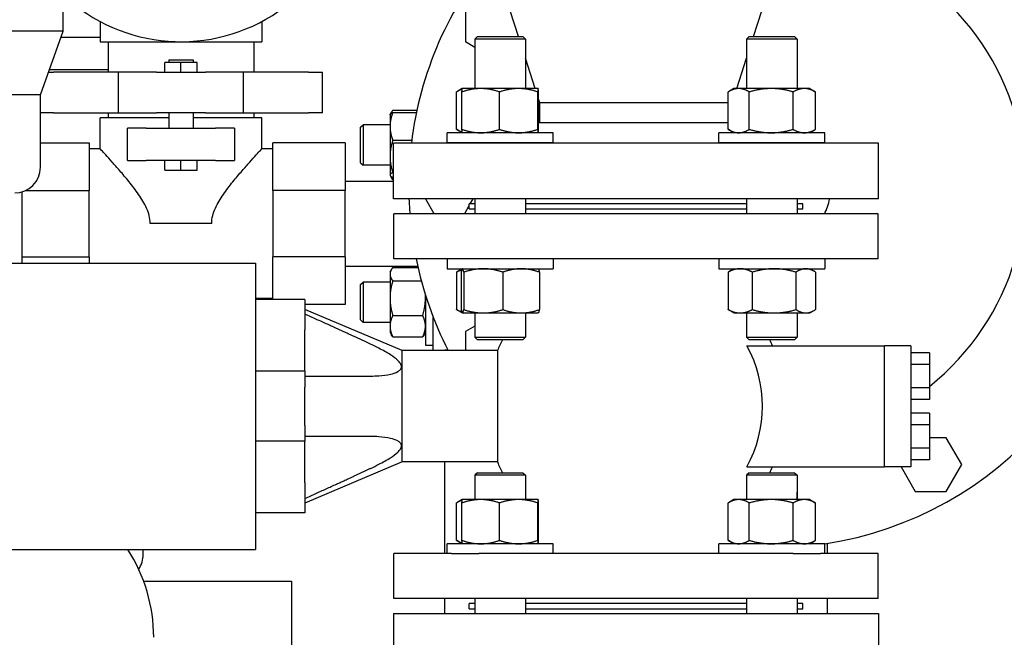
# Model space of a CAD drawing. Header units: inches. Extents: x 24 to 1128, y -69 to 748.
# Tile 246 of 256: x 398 to 410, y 205 to 213. Entities that reach past the tile are written whole.
import ezdxf

# ---------------------------------------------------------------- set-up
doc = ezdxf.new("R2010")
doc.units = ezdxf.units.IN
doc.header["$LTSCALE"] = 32
doc.header["$MEASUREMENT"] = 0
doc.layers.add('Visible (ANSI)', color=7, linetype='Continuous', lineweight=30)

msp = doc.modelspace()

# ---------------------------------------------------------------- linework, layer by layer
at = {"layer": 'Visible (ANSI)'}
for p, q in [((398.82331, 212.78961), (398.82331, 216.80961)), ((404.45263, 212.72245), (404.15563, 213.65056)), ((407.35864, 212.72245), (407.65563, 213.65056)), ((403.79557, 213.04343), (403.79557, 212.66007)), ((399.27863, 212.90867), (399.27863, 212.65767)), ((401.27863, 212.90867), (401.27863, 212.65767)), ((398.82331, 212.78961), (393.48331, 212.78961)), ((398.54081, 211.99961), (398.82331, 212.78961)), ((399.27863, 212.70867), (398.79436, 212.70867)), ((403.94505, 212.72245), (403.91375, 212.69115)), ((403.94505, 212.72245), (404.50745, 212.72245)), ((404.50745, 212.72245), (404.53875, 212.69115)), ((407.30381, 212.72245), (407.27251, 212.69115)), ((407.30381, 212.72245), (407.86621, 212.72245)), ((407.86621, 212.72245), (407.89751, 212.69115)), ((399.27863, 212.65767), (401.27863, 212.65767)), ((399.37863, 212.65767), (399.37863, 212.27997)), ((401.17863, 212.65767), (401.17863, 212.27997)), ((403.79557, 212.66007), (403.91375, 212.59183)), ((404.53875, 212.69115), (403.91375, 212.69115)), ((403.91375, 212.69115), (403.91375, 212.07925)), ((404.53875, 212.69115), (404.53875, 212.07925)), ((407.89751, 212.69115), (407.27251, 212.69115)), ((407.27251, 212.69115), (407.27251, 212.07925)), ((407.89751, 212.69115), (407.89751, 212.07925)), ((400.27863, 212.39997), (400.07863, 212.39997)), ((400.07863, 212.27997), (400.07863, 212.39997)), ((400.12863, 212.43597), (400.42863, 212.43597)), ((400.12863, 212.43597), (400.12863, 212.39997)), ((400.47863, 212.39997), (400.27863, 212.39997)), ((400.27863, 212.27997), (400.27863, 212.39997)), ((400.42863, 212.43597), (400.42863, 212.39997)), ((400.47863, 212.27997), (400.47863, 212.39997)), ((404.65845, 212.07925), (404.53875, 212.4533)), ((407.15281, 212.07925), (407.27251, 212.4533)), ((398.64106, 212.27997), (398.70183, 212.27997)), ((399.37863, 212.30867), (398.65132, 212.30867)), ((399.50592, 212.27997), (398.70183, 212.27997)), ((399.97657, 212.27997), (399.50592, 212.27997)), ((399.50592, 211.77997), (399.50592, 212.27997)), ((399.97657, 212.27997), (400.58069, 212.27997)), ((401.05135, 212.27997), (400.58069, 212.27997)), ((401.85544, 212.27997), (401.05135, 212.27997)), ((401.05135, 211.77997), (401.05135, 212.27997)), ((401.85544, 212.27997), (402.02863, 212.27997)), ((402.02863, 211.77997), (402.02863, 212.27997)), ((398.54081, 211.99961), (393.76581, 211.99961)), ((398.54081, 211.10561), (398.54081, 211.99961)), ((403.68507, 211.57412), (403.68507, 212.03738)), ((403.75744, 212.07921), (403.69015, 212.04036)), ((403.75299, 211.57412), (403.75299, 212.03738)), ((403.7575, 212.07925), (403.75744, 212.07921)), ((403.98504, 212.07925), (403.7575, 212.07925)), ((404.45372, 212.07925), (403.98504, 212.07925)), ((404.21709, 211.57412), (404.21709, 212.03738)), ((404.69494, 212.07925), (404.45372, 212.07925)), ((404.69035, 211.57412), (404.69035, 212.03738)), ((404.695, 212.07925), (404.69494, 212.07925)), ((404.695, 212.07925), (404.69507, 212.07921)), ((404.69952, 211.57412), (404.69952, 212.03738)), ((407.04382, 211.57412), (407.04382, 212.03738)), ((407.11626, 212.07925), (407.04891, 212.04036)), ((407.17515, 212.07925), (407.11626, 212.07925)), ((407.57707, 212.07925), (407.17515, 212.07925)), ((407.30648, 211.57412), (407.30648, 212.03738)), ((407.98693, 212.07925), (407.57707, 212.07925)), ((407.84766, 211.57412), (407.84766, 212.03738)), ((408.05376, 212.07925), (407.98693, 212.07925)), ((408.05376, 212.07925), (408.12111, 212.04036)), ((408.1262, 211.57412), (408.1262, 212.03738)), ((404.71563, 211.90056), (404.69952, 211.95091)), ((407.04382, 211.90056), (404.71563, 211.90056)), ((404.71563, 211.65306), (404.71563, 211.90056)), ((398.70183, 211.77997), (398.54081, 211.77997)), ((398.70183, 211.77997), (399.50592, 211.77997)), ((399.37863, 211.77997), (399.37863, 211.71867)), ((399.50592, 211.77997), (399.97657, 211.77997)), ((400.58069, 211.77997), (399.97657, 211.77997)), ((400.12863, 211.77997), (400.12863, 211.58767)), ((400.42863, 211.77997), (400.42863, 211.58767)), ((400.58069, 211.77997), (401.05135, 211.77997)), ((401.05135, 211.77997), (401.85544, 211.77997)), ((401.17863, 211.77997), (401.17863, 211.71867)), ((402.02863, 211.77997), (401.85544, 211.77997)), ((402.86363, 211.75594), (402.86564, 211.75942)), ((402.86363, 211.75594), (402.86363, 211.61068)), ((402.86564, 211.75942), (402.881, 211.78602)), ((402.89713, 211.80997), (403.19626, 211.80997)), ((402.89713, 211.7818), (403.19027, 211.7818)), ((400.12863, 211.71867), (399.27863, 211.71867)), ((399.27863, 211.33367), (399.27863, 211.71867)), ((401.27863, 211.71867), (400.42863, 211.71867)), ((401.27863, 211.33367), (401.27863, 211.71867)), ((402.49863, 211.59964), (402.52993, 211.63094)), ((402.52993, 211.63094), (402.52993, 211.13094)), ((402.86363, 211.63094), (402.52993, 211.63094)), ((402.86363, 211.61068), (402.86363, 211.23913)), ((407.04382, 211.65306), (404.69952, 211.65306)), ((399.84967, 211.58767), (399.61605, 211.58767)), ((399.61605, 211.18767), (399.61605, 211.58767)), ((399.84967, 211.58767), (400.27863, 211.58767)), ((400.27863, 211.58767), (400.7076, 211.58767)), ((400.94121, 211.58767), (400.7076, 211.58767)), ((400.94121, 211.58767), (400.94121, 211.18767)), ((402.49863, 211.16224), (402.49863, 211.59964)), ((404.8825, 211.53225), (403.57, 211.53225)), ((403.57, 211.41025), (403.57, 211.53225)), ((403.75744, 211.53229), (403.69015, 211.57113)), ((403.7575, 211.53225), (403.75744, 211.53229)), ((404.695, 211.53225), (404.69507, 211.53229)), ((404.8825, 211.41025), (404.8825, 211.53225)), ((408.24126, 211.53225), (406.92876, 211.53225)), ((406.92876, 211.41025), (406.92876, 211.53225)), ((407.11626, 211.53225), (407.04891, 211.57113)), ((408.05376, 211.53225), (408.12111, 211.57113)), ((408.24126, 211.41025), (408.24126, 211.53225)), ((398.54081, 211.40867), (399.14183, 211.40867)), ((399.14183, 211.40867), (399.14183, 210.81796)), ((401.41543, 210.81796), (401.41543, 211.40867)), ((402.30863, 211.40867), (401.41543, 211.40867)), ((402.30863, 211.40867), (402.30863, 210.81796)), ((402.89713, 211.43956), (403.13247, 211.43956)), ((408.90563, 211.40306), (402.90563, 211.40306)), ((402.90563, 210.71306), (402.90563, 211.40306)), ((403.57, 211.41025), (404.8825, 211.41025)), ((403.91375, 211.41025), (403.91375, 211.40306)), ((404.53875, 211.41025), (404.53875, 211.40306)), ((406.92876, 211.41025), (408.24126, 211.41025)), ((407.27251, 211.41025), (407.27251, 211.40306)), ((407.89751, 211.41025), (407.89751, 211.40306)), ((408.90563, 210.71306), (408.90563, 211.40306)), ((399.27863, 211.33367), (399.14183, 211.33367)), ((401.41543, 211.33367), (401.27863, 211.33367)), ((402.86363, 211.23913), (402.86363, 211.00939)), ((399.61605, 211.18767), (399.84967, 211.18767)), ((400.27863, 211.18767), (399.84967, 211.18767)), ((400.07863, 211.06767), (400.07863, 211.18767)), ((400.27863, 211.06767), (400.27863, 211.18767)), ((400.7076, 211.18767), (400.27863, 211.18767)), ((400.47863, 211.06767), (400.47863, 211.18767)), ((400.7076, 211.18767), (400.94121, 211.18767)), ((402.49863, 211.16224), (402.52993, 211.13094)), ((402.86363, 211.13094), (402.52993, 211.13094)), ((400.07863, 211.06767), (400.27863, 211.06767)), ((400.27863, 211.06767), (400.47863, 211.06767)), ((402.86363, 211.00939), (402.86363, 211.00594)), ((402.86363, 211.00594), (402.86564, 211.00246)), ((402.86564, 211.00246), (402.881, 210.97586)), ((402.89713, 211.0387), (402.90563, 211.0387)), ((402.30863, 210.93367), (402.90563, 210.93367)), ((402.89713, 210.98009), (402.90563, 210.98009)), ((402.89713, 210.95191), (402.90563, 210.95191)), ((398.31674, 209.92126), (398.31674, 210.8018)), ((398.35837, 210.81796), (399.14183, 210.81796)), ((399.14183, 209.99938), (399.14183, 210.81796)), ((402.30863, 210.81796), (401.41543, 210.81796)), ((401.41543, 210.81796), (401.41543, 209.99938)), ((402.30863, 209.99938), (402.30863, 210.81796)), ((408.90563, 210.71306), (402.90563, 210.71306)), ((403.30113, 210.71306), (403.40406, 210.53479)), ((403.78742, 210.53479), (403.84313, 210.63129)), ((403.91375, 210.65306), (403.84313, 210.65306)), ((403.84313, 210.59056), (403.84313, 210.65306)), ((403.8557, 210.65306), (403.89034, 210.71306)), ((403.91375, 210.71306), (403.91375, 210.52757)), ((404.53875, 210.71306), (404.53875, 210.52757)), ((407.27251, 210.65306), (404.53875, 210.65306)), ((407.27251, 210.71306), (407.27251, 210.52757)), ((407.89751, 210.71306), (407.89751, 210.52757)), ((407.96813, 210.65306), (407.89751, 210.65306)), ((407.96813, 210.59056), (407.96813, 210.65306)), ((408.9017, 210.52757), (402.90957, 210.52757)), ((402.90957, 209.97245), (402.90957, 210.52757)), ((403.40406, 210.53479), (403.78742, 210.53479)), ((403.84313, 210.59056), (403.91375, 210.59056)), ((404.53875, 210.59056), (407.27251, 210.59056)), ((407.89751, 210.59056), (407.96813, 210.59056)), ((408.9017, 209.97245), (408.9017, 210.52757)), ((400.6586, 210.40867), (399.89867, 210.40867)), ((398.05131, 209.92126), (401.20091, 209.92126)), ((398.31674, 209.99938), (399.14183, 209.99938)), ((399.14183, 209.99938), (399.14183, 209.92126)), ((401.20091, 209.92126), (401.20091, 206.37796)), ((402.30863, 209.99938), (401.41543, 209.99938)), ((401.41543, 209.46851), (401.41543, 209.99938)), ((402.30863, 209.99938), (402.30863, 209.40867)), ((403.62555, 209.97245), (402.90957, 209.97245)), ((403.57, 209.97245), (403.57, 209.85045)), ((403.96203, 209.97245), (403.62555, 209.97245)), ((407.84924, 209.97245), (403.96203, 209.97245)), ((404.8825, 209.97245), (404.8825, 209.85045)), ((406.92876, 209.97245), (406.92876, 209.85045)), ((408.18572, 209.97245), (407.84924, 209.97245)), ((408.9017, 209.97245), (408.18572, 209.97245)), ((408.24126, 209.97245), (408.24126, 209.85045)), ((402.30863, 209.88367), (403.2051, 209.88367)), ((402.86363, 209.8114), (402.881, 209.84148)), ((402.86363, 209.8114), (402.86363, 209.78355)), ((402.86363, 209.78355), (402.86363, 209.48716)), ((402.89713, 209.86542), (403.20925, 209.86542)), ((403.57, 209.85045), (404.8825, 209.85045)), ((403.68597, 209.80858), (403.68597, 209.34532)), ((403.75666, 209.84996), (403.70221, 209.81853)), ((403.7421, 209.80858), (403.7421, 209.34532)), ((403.7575, 209.85045), (403.75666, 209.84996)), ((403.77461, 209.80858), (403.77461, 209.34532)), ((404.25876, 209.80858), (404.25876, 209.34532)), ((404.695, 209.85045), (404.69585, 209.84996)), ((404.71041, 209.80858), (404.71041, 209.34532)), ((406.92876, 209.85045), (408.24126, 209.85045)), ((407.04472, 209.80858), (407.04472, 209.34532)), ((407.11626, 209.85045), (407.06097, 209.81853)), ((407.34302, 209.80858), (407.34302, 209.34532)), ((407.88331, 209.80858), (407.88331, 209.34532)), ((408.05376, 209.85045), (408.10905, 209.81853)), ((408.1253, 209.80858), (408.1253, 209.34532)), ((402.49863, 209.6551), (402.52993, 209.6864)), ((402.52993, 209.6864), (402.52993, 209.1864)), ((402.86363, 209.6864), (402.52993, 209.6864)), ((402.89713, 209.70167), (403.25017, 209.70167)), ((402.49863, 209.2177), (402.49863, 209.6551)), ((401.41543, 209.48367), (401.20091, 209.48367)), ((401.81114, 209.46851), (401.20091, 209.46851)), ((401.81114, 209.46851), (401.81114, 209.0945)), ((402.86363, 209.48716), (402.86363, 209.14001)), ((403.30163, 209.52551), (403.30163, 208.90515)), ((402.30863, 209.40867), (401.81114, 209.40867)), ((403.01193, 208.83859), (401.81114, 209.34843)), ((403.75666, 209.30394), (403.70221, 209.33537)), ((403.7575, 209.30345), (403.75666, 209.30394)), ((403.7575, 209.30345), (403.75835, 209.30345)), ((403.75835, 209.30345), (404.01668, 209.30345)), ((403.91375, 209.30345), (403.91375, 209.00375)), ((404.01668, 209.30345), (404.48459, 209.30345)), ((404.48459, 209.30345), (404.695, 209.30345)), ((404.53875, 209.30345), (404.53875, 209.00375)), ((404.695, 209.30345), (404.69585, 209.30394)), ((407.11626, 209.30345), (407.06097, 209.33537)), ((407.11626, 209.30345), (407.19387, 209.30345)), ((407.19387, 209.30345), (407.61317, 209.30345)), ((407.27251, 209.30345), (407.27251, 209.00375)), ((407.61317, 209.30345), (408.00431, 209.30345)), ((407.89751, 209.30345), (407.89751, 209.00375)), ((408.00431, 209.30345), (408.05376, 209.30345)), ((408.05376, 209.30345), (408.10905, 209.33537)), ((402.49863, 209.2177), (402.52993, 209.1864)), ((402.86363, 209.1864), (402.52993, 209.1864)), ((402.89713, 209.27265), (403.26814, 209.27265)), ((403.39863, 208.83859), (403.39863, 209.24913)), ((401.81114, 208.77954), (401.81114, 209.0945)), ((402.86363, 209.14001), (402.86363, 209.0614)), ((402.86363, 209.0614), (402.881, 209.03132)), ((403.30163, 209.0614), (403.28426, 209.03132)), ((403.91375, 209.14173), (403.79563, 209.07353)), ((403.79563, 209.07353), (403.79563, 208.83859)), ((402.89713, 209.00737), (403.26814, 209.00737)), ((403.91375, 209.00375), (404.53875, 209.00375)), ((403.94505, 208.97245), (403.91375, 209.00375)), ((404.50745, 208.97245), (403.94505, 208.97245)), ((404.50745, 208.97245), (404.53875, 209.00375)), ((407.27251, 209.00375), (407.89751, 209.00375)), ((407.30381, 208.97245), (407.27251, 209.00375)), ((407.86621, 208.97245), (407.30381, 208.97245)), ((407.86621, 208.97245), (407.89751, 209.00375)), ((403.01193, 207.46064), (403.01193, 208.83859)), ((404.19253, 208.83859), (403.01193, 208.83859)), ((403.01193, 207.46064), (403.01193, 208.83859)), ((403.30163, 208.90515), (403.39863, 208.90515)), ((403.54343, 208.83859), (403.54343, 208.84685)), ((403.54343, 208.84685), (403.57809, 208.84685)), ((404.19253, 208.83859), (404.19253, 207.46064)), ((407.27716, 208.89765), (408.9765, 208.89765)), ((409.30327, 208.89765), (408.9765, 208.89765)), ((408.9765, 207.40158), (408.9765, 208.89765)), ((409.30327, 208.89765), (409.30327, 207.40158)), ((409.53327, 208.81231), (409.30327, 208.81231)), ((409.53327, 208.81231), (409.53327, 208.66797)), ((401.81114, 208.58269), (401.81114, 208.77954)), ((401.81114, 208.58269), (401.20091, 208.58269)), ((401.81114, 208.58269), (401.81114, 208.38583)), ((409.53327, 208.66797), (409.30327, 208.66797)), ((409.53327, 208.66797), (409.53327, 208.37929)), ((401.81114, 207.91339), (401.81114, 208.38583)), ((409.53327, 208.37929), (409.30327, 208.37929)), ((409.53327, 208.37929), (409.53327, 208.23495)), ((409.53327, 208.23495), (409.30327, 208.23495)), ((409.53327, 208.06427), (409.30327, 208.06427)), ((409.53327, 208.06427), (409.53327, 207.91994)), ((401.81114, 207.91339), (401.81114, 207.71654)), ((409.53327, 207.91994), (409.30327, 207.91994)), ((409.53327, 207.91994), (409.53327, 207.63126)), ((401.81114, 207.71654), (401.20091, 207.71654)), ((401.81114, 207.51969), (401.81114, 207.71654)), ((409.74231, 207.76085), (409.53327, 207.76085)), ((409.93399, 207.42885), (409.74231, 207.76085)), ((409.53327, 207.63126), (409.30327, 207.63126)), ((409.53327, 207.63126), (409.53327, 207.48692)), ((401.81114, 207.20473), (401.81114, 207.51969)), ((409.53327, 207.48692), (409.30327, 207.48692)), ((403.01193, 207.46064), (401.81114, 206.9508)), ((404.19253, 207.46064), (403.01193, 207.46064)), ((403.54343, 206.32678), (403.54343, 207.46064)), ((407.27716, 207.40158), (408.9765, 207.40158)), ((409.30327, 207.40158), (408.9765, 207.40158)), ((409.18302, 207.40158), (409.35895, 207.09685)), ((409.74231, 207.09685), (409.93399, 207.42885)), ((403.94505, 207.32678), (403.91375, 207.29548)), ((404.53875, 207.29548), (403.91375, 207.29548)), ((403.91375, 207.29548), (403.91375, 206.99578)), ((403.94505, 207.32678), (404.50745, 207.32678)), ((404.50745, 207.32678), (404.53875, 207.29548)), ((404.53875, 207.29548), (404.53875, 206.99578)), ((407.30381, 207.32678), (407.27251, 207.29548)), ((407.89751, 207.29548), (407.27251, 207.29548)), ((407.27251, 207.29548), (407.27251, 206.99578)), ((407.30381, 207.32678), (407.86621, 207.32678)), ((407.86621, 207.32678), (407.89751, 207.29548)), ((407.89751, 207.29548), (407.89751, 206.99578)), ((401.81114, 207.20473), (401.81114, 206.83072)), ((403.75744, 206.99574), (403.69015, 206.9569)), ((403.7575, 206.99578), (403.75744, 206.99574)), ((403.98504, 206.99578), (403.7575, 206.99578)), ((404.45372, 206.99578), (403.98504, 206.99578)), ((404.69494, 206.99578), (404.45372, 206.99578)), ((404.695, 206.99578), (404.69494, 206.99578)), ((404.695, 206.99578), (404.69507, 206.99574)), ((407.11626, 206.99578), (407.04891, 206.9569)), ((407.17515, 206.99578), (407.11626, 206.99578)), ((407.57707, 206.99578), (407.17515, 206.99578)), ((407.98693, 206.99578), (407.57707, 206.99578)), ((407.89769, 207.08864), (407.89751, 207.08874)), ((407.89769, 206.99578), (407.89769, 207.08864)), ((408.05376, 206.99578), (407.98693, 206.99578)), ((408.05376, 206.99578), (408.12111, 206.9569)), ((409.35895, 207.09685), (409.74231, 207.09685)), ((403.68507, 206.49065), (403.68507, 206.95391)), ((403.75299, 206.49065), (403.75299, 206.95391)), ((404.21709, 206.49065), (404.21709, 206.95391)), ((404.69035, 206.49065), (404.69035, 206.95391)), ((404.69952, 206.49065), (404.69952, 206.95391)), ((407.04382, 206.49065), (407.04382, 206.95391)), ((407.30648, 206.49065), (407.30648, 206.95391)), ((407.84766, 206.49065), (407.84766, 206.95391)), ((408.1262, 206.49065), (408.1262, 206.95391)), ((401.81114, 206.83072), (401.20091, 206.83072)), ((398.05131, 206.37796), (401.20091, 206.37796)), ((399.81174, 206.31767), (399.81174, 206.37796)), ((404.8825, 206.44878), (403.57, 206.44878)), ((403.57, 206.32678), (403.57, 206.44878)), ((403.75744, 206.44882), (403.69015, 206.48766)), ((403.7575, 206.44878), (403.75744, 206.44882)), ((404.695, 206.44878), (404.69507, 206.44882)), ((404.8825, 206.32678), (404.8825, 206.44878)), ((408.24126, 206.44878), (406.92876, 206.44878)), ((406.92876, 206.32678), (406.92876, 206.44878)), ((407.11626, 206.44878), (407.04891, 206.48766)), ((408.05376, 206.44878), (408.12111, 206.48766)), ((408.24126, 206.32678), (408.24126, 206.44878)), ((408.26783, 206.45235), (408.26783, 206.32678)), ((403.62555, 206.32678), (402.90957, 206.32678)), ((402.90957, 205.77166), (402.90957, 206.32678)), ((403.62555, 206.32678), (403.96203, 206.32678)), ((407.84924, 206.32678), (403.96203, 206.32678)), ((407.84924, 206.32678), (408.18572, 206.32678)), ((408.9017, 206.32678), (408.18572, 206.32678)), ((408.9017, 205.77166), (408.9017, 206.32678)), ((399.81723, 205.98667), (401.64674, 205.98667)), ((401.64674, 205.98667), (401.64674, 202.44367)), ((408.9017, 205.77166), (402.90957, 205.77166)), ((403.54343, 205.58617), (403.54343, 205.77166)), ((403.91375, 205.77166), (403.91375, 205.58617)), ((404.53875, 205.77166), (404.53875, 205.58617)), ((407.27251, 205.77166), (407.27251, 205.58617)), ((407.89751, 205.77166), (407.89751, 205.58617)), ((408.26783, 205.77166), (408.26783, 205.58617)), ((403.91375, 205.70867), (403.84313, 205.70867)), ((403.84313, 205.64617), (403.84313, 205.70867)), ((403.84313, 205.64617), (403.91375, 205.64617)), ((407.27251, 205.70867), (404.53875, 205.70867)), ((404.53875, 205.64617), (407.27251, 205.64617)), ((407.96813, 205.70867), (407.89751, 205.70867)), ((407.89751, 205.64617), (407.96813, 205.64617)), ((407.96813, 205.64617), (407.96813, 205.70867)), ((402.90563, 205.58617), (408.90563, 205.58617)), ((402.90563, 205.58617), (402.90563, 204.89617)), ((408.90563, 205.58617), (408.90563, 204.89617))]:
    msp.add_line(p, q, dxfattribs=at)
for centre, radius, start, end in [((400.27863, 214.78367), 2.125, 226.775516, 100.359541), ((407.56563, 210.86685), 4.47, 278.693422, 80.031067), ((407.56563, 210.86685), 3.159, 308.525823, 88.367421), ((407.56563, 210.86685), 4.47, 139.717295, 173.110378), ((407.56563, 210.86685), 3.159, 157.167578, 157.431259), ((407.56563, 210.86685), 0.75, 45.638596, 46.429779), ((398.22281, 211.10561), 0.318, 270, 0), ((407.56563, 210.86685), 4.47, 181.971673, 184.353081), ((407.56563, 210.86685), 0.75, 333.103579, 348.167213), ((407.56563, 210.86685), 4.47, 191.542223, 206.984509), ((405.90563, 208.14961), 1.84646, 153.536411, 158.09095), ((405.90563, 208.14961), 1.84646, 23.898476, 26.463589), ((405.90563, 208.14961), 1.56226, 331.39201, 28.60799), ((407.56563, 210.86685), 3.159, 303.371091, 303.57711), ((405.90563, 208.14961), 1.84646, 201.90905, 206.463589), ((405.90563, 208.14961), 1.84646, 333.536411, 336.101524), ((397.94174, 205.292), 2, 0, 32.886785), ((399.48074, 206.31767), 0.331, 326.251878, 0)]:
    msp.add_arc(centre, radius, start, end, dxfattribs=at)
for points, weights in [([(403.75544, 212.0697), (403.72217, 212.05946), (403.68507, 212.03738)], [1.01895290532, 1.01965956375, 1]), ([(403.98504, 212.07925), (403.87734, 212.07925), (403.75299, 212.03738)], [1, 1.0379548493, 1]), ([(403.75299, 212.03738), (403.75537, 212.07802), (403.75744, 212.07921)], [1, 1.03679753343, 1.00224405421]), ([(404.21709, 212.03738), (404.09273, 212.07925), (403.98504, 212.07925)], [1, 1.0379548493, 1]), ([(404.45372, 212.07925), (404.3439, 212.07925), (404.21709, 212.03738)], [1, 1.0379548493, 1]), ([(404.69035, 212.03738), (404.56354, 212.07925), (404.45372, 212.07925)], [1, 1.0379548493, 1]), ([(404.69494, 212.07925), (404.69281, 212.07925), (404.69035, 212.03738)], [1, 1.0379548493, 1]), ([(404.69952, 212.03738), (404.69706, 212.07925), (404.69494, 212.07925)], [1, 1.0379548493, 1]), ([(407.17515, 212.07925), (407.1142, 212.07925), (407.04382, 212.03738)], [1, 1.0379548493, 1]), ([(407.30648, 212.03738), (407.2361, 212.07925), (407.17515, 212.07925)], [1, 1.0379548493, 1]), ([(407.57707, 212.07925), (407.45149, 212.07925), (407.30648, 212.03738)], [1, 1.0379548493, 1]), ([(407.84766, 212.03738), (407.70265, 212.07925), (407.57707, 212.07925)], [1, 1.0379548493, 1]), ([(407.98693, 212.07925), (407.9223, 212.07925), (407.84766, 212.03738)], [1, 1.0379548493, 1]), ([(408.1262, 212.03738), (408.05157, 212.07925), (407.98693, 212.07925)], [1, 1.0379548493, 1]), ([(408.12111, 212.04036), (408.12364, 212.0389), (408.1262, 212.03738)], [1.00256693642, 1.00133007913, 1]), ([(402.89713, 211.7818), (402.86363, 211.69009), (402.86363, 211.61068)], [1, 1.0379548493, 1]), ([(402.86564, 211.75942), (402.87167, 211.76986), (402.89713, 211.7818)], [1.0141098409, 1.02858857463, 1]), ([(402.89713, 211.80997), (402.87947, 211.78683), (402.87127, 211.76609)], [1, 1.01965956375, 1.01895290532]), ([(402.86363, 211.61068), (402.86363, 211.53126), (402.89713, 211.43956)], [1, 1.0379548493, 1]), ([(403.68507, 211.57412), (403.72217, 211.55204), (403.75544, 211.5418)], [1, 1.01965956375, 1.01895290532]), ([(403.75744, 211.53229), (403.75537, 211.53348), (403.75299, 211.57412)], [1.00224405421, 1.03679753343, 1]), ([(403.75299, 211.57412), (403.87734, 211.53225), (403.98504, 211.53225)], [1, 1.0379548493, 1]), ([(403.98504, 211.53225), (404.09273, 211.53225), (404.21709, 211.57412)], [1, 1.0379548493, 1]), ([(404.21709, 211.57412), (404.3439, 211.53225), (404.45372, 211.53225)], [1, 1.0379548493, 1]), ([(404.45372, 211.53225), (404.56354, 211.53225), (404.69035, 211.57412)], [1, 1.0379548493, 1]), ([(404.69035, 211.57412), (404.69281, 211.53225), (404.69494, 211.53225)], [1, 1.0379548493, 1]), ([(404.69494, 211.53225), (404.69706, 211.53225), (404.69952, 211.57412)], [1, 1.0379548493, 1]), ([(407.04382, 211.57412), (407.1142, 211.53225), (407.17515, 211.53225)], [1, 1.0379548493, 1]), ([(407.17515, 211.53225), (407.2361, 211.53225), (407.30648, 211.57412)], [1, 1.0379548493, 1]), ([(407.30648, 211.57412), (407.45149, 211.53225), (407.57707, 211.53225)], [1, 1.0379548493, 1]), ([(407.57707, 211.53225), (407.70265, 211.53225), (407.84766, 211.57412)], [1, 1.0379548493, 1]), ([(407.84766, 211.57412), (407.9223, 211.53225), (407.98693, 211.53225)], [1, 1.0379548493, 1]), ([(407.98693, 211.53225), (408.05157, 211.53225), (408.1262, 211.57412)], [1, 1.0379548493, 1]), ([(408.1262, 211.57412), (408.12364, 211.5726), (408.12111, 211.57113)], [1, 1.00133007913, 1.00256693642]), ([(402.89713, 211.43956), (402.86363, 211.33215), (402.86363, 211.23913)], [1, 1.0379548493, 1]), ([(402.86363, 211.23913), (402.86363, 211.14611), (402.89713, 211.0387)], [1, 1.0379548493, 1]), ([(402.89713, 211.0387), (402.86363, 211.02299), (402.86363, 211.00939)], [1, 1.0379548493, 1]), ([(402.86363, 211.00939), (402.86363, 210.99579), (402.89713, 210.98009)], [1, 1.0379548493, 1]), ([(402.89713, 210.95191), (402.88768, 210.96429), (402.881, 210.97586)], [1, 1.01041754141, 1.01511643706]), ([(402.88195, 210.98808), (402.88834, 210.97056), (402.89713, 210.95191)], [1.01442793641, 1.00968562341, 1]), ([(402.89713, 209.86542), (402.86363, 209.82155), (402.86363, 209.78355)], [1, 1.0379548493, 1]), ([(402.86363, 209.78355), (402.86363, 209.74555), (402.89713, 209.70167)], [1, 1.0379548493, 1]), ([(403.74896, 209.8358), (403.7189, 209.82583), (403.68597, 209.80858)], [1.01826345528, 1.01529648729, 1]), ([(403.68597, 209.80858), (403.69422, 209.81391), (403.70221, 209.81853)], [1, 1.00467764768, 1.00820232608]), ([(403.75835, 209.85045), (403.75081, 209.85045), (403.7421, 209.80858)], [1, 1.0379548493, 1]), ([(403.77461, 209.80858), (403.76589, 209.85045), (403.75835, 209.85045)], [1, 1.0379548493, 1]), ([(404.01668, 209.85045), (403.90434, 209.85045), (403.77461, 209.80858)], [1, 1.0379548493, 1]), ([(404.25876, 209.80858), (404.12903, 209.85045), (404.01668, 209.85045)], [1, 1.0379548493, 1]), ([(404.48459, 209.85045), (404.37978, 209.85045), (404.25876, 209.80858)], [1, 1.0379548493, 1]), ([(404.71041, 209.80858), (404.58939, 209.85045), (404.48459, 209.85045)], [1, 1.0379548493, 1]), ([(404.69585, 209.84996), (404.70262, 209.84605), (404.71041, 209.80858)], [1.00734393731, 1.03383587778, 1]), ([(407.19387, 209.85045), (407.12465, 209.85045), (407.04472, 209.80858)], [1, 1.0379548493, 1]), ([(407.04472, 209.80858), (407.05298, 209.81391), (407.06097, 209.81853)], [1, 1.00467764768, 1.00820232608]), ([(407.34302, 209.80858), (407.26309, 209.85045), (407.19387, 209.85045)], [1, 1.0379548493, 1]), ([(407.61317, 209.85045), (407.48779, 209.85045), (407.34302, 209.80858)], [1, 1.0379548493, 1]), ([(407.88331, 209.80858), (407.73854, 209.85045), (407.61317, 209.85045)], [1, 1.0379548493, 1]), ([(408.00431, 209.85045), (407.94815, 209.85045), (407.88331, 209.80858)], [1, 1.0379548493, 1]), ([(408.1253, 209.80858), (408.06046, 209.85045), (408.00431, 209.85045)], [1, 1.0379548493, 1]), ([(402.89713, 209.70167), (402.86363, 209.58672), (402.86363, 209.48716)], [1, 1.0379548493, 1]), ([(402.86363, 209.48716), (402.86363, 209.3876), (402.89713, 209.27265)], [1, 1.0379548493, 1]), ([(403.26814, 209.27265), (403.30163, 209.3876), (403.30163, 209.48716)], [1, 1.0379548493, 1]), ([(403.30163, 209.48716), (403.30163, 209.50856), (403.30019, 209.5301)], [1, 1.00792138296, 1.01253629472]), ([(403.68597, 209.34532), (403.7189, 209.32807), (403.74896, 209.3181)], [1, 1.01529648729, 1.01826345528]), ([(403.70221, 209.33537), (403.69422, 209.33999), (403.68597, 209.34532)], [1.00820232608, 1.00467764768, 1]), ([(403.7421, 209.34532), (403.75081, 209.30345), (403.75835, 209.30345)], [1, 1.0379548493, 1]), ([(403.75835, 209.30345), (403.76589, 209.30345), (403.77461, 209.34532)], [1, 1.0379548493, 1]), ([(403.77461, 209.34532), (403.90434, 209.30345), (404.01668, 209.30345)], [1, 1.0379548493, 1]), ([(404.01668, 209.30345), (404.12903, 209.30345), (404.25876, 209.34532)], [1, 1.0379548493, 1]), ([(404.25876, 209.34532), (404.37978, 209.30345), (404.48459, 209.30345)], [1, 1.0379548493, 1]), ([(404.48459, 209.30345), (404.58939, 209.30345), (404.71041, 209.34532)], [1, 1.0379548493, 1]), ([(404.71041, 209.34532), (404.70262, 209.30784), (404.69585, 209.30394)], [1, 1.03383587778, 1.00734393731]), ([(407.06097, 209.33537), (407.05298, 209.33999), (407.04472, 209.34532)], [1.00820232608, 1.00467764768, 1]), ([(407.04472, 209.34532), (407.12465, 209.30345), (407.19387, 209.30345)], [1, 1.0379548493, 1]), ([(407.19387, 209.30345), (407.26309, 209.30345), (407.34302, 209.34532)], [1, 1.0379548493, 1]), ([(407.34302, 209.34532), (407.48779, 209.30345), (407.61317, 209.30345)], [1, 1.0379548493, 1]), ([(407.61317, 209.30345), (407.73854, 209.30345), (407.88331, 209.34532)], [1, 1.0379548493, 1]), ([(407.88331, 209.34532), (407.94815, 209.30345), (408.00431, 209.30345)], [1, 1.0379548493, 1]), ([(408.00431, 209.30345), (408.06046, 209.30345), (408.1253, 209.34532)], [1, 1.0379548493, 1]), ([(402.62332, 208.91733), (402.2963, 209.07178), (401.81114, 209.2886)], [1.02644093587, 1.03131527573, 1.00231855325]), ([(402.89713, 209.27265), (402.86363, 209.20157), (402.86363, 209.14001)], [1, 1.0379548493, 1]), ([(403.30163, 209.14001), (403.30163, 209.20157), (403.26814, 209.27265)], [1, 1.0379548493, 1]), ([(402.86363, 209.14001), (402.86363, 209.07845), (402.89713, 209.00737)], [1, 1.0379548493, 1]), ([(403.26814, 209.00737), (403.30163, 209.07845), (403.30163, 209.14001)], [1, 1.0379548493, 1]), ([(402.89713, 209.00737), (402.88768, 209.01974), (402.881, 209.03132)], [1, 1.01041754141, 1.01511643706]), ([(403.28426, 209.03132), (403.27758, 209.01974), (403.26814, 209.00737)], [1.01511643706, 1.01041754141, 1]), ([(401.81114, 208.52363), (402.2963, 208.52363), (402.62332, 208.52363)], [1.00231855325, 1.03131527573, 1.02644093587]), ([(402.62332, 207.7756), (402.2963, 207.7756), (401.81114, 207.7756)], [1.02644093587, 1.03131527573, 1.00231855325]), ([(401.81114, 207.01063), (402.2963, 207.22745), (402.62332, 207.3819)], [1.00231855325, 1.03131527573, 1.02644093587]), ([(403.75544, 206.98623), (403.72217, 206.97599), (403.68507, 206.95391)], [1.01895290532, 1.01965956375, 1]), ([(403.98504, 206.99578), (403.87734, 206.99578), (403.75299, 206.95391)], [1, 1.0379548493, 1]), ([(403.75299, 206.95391), (403.75537, 206.99455), (403.75744, 206.99574)], [1, 1.03679753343, 1.00224405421]), ([(404.21709, 206.95391), (404.09273, 206.99578), (403.98504, 206.99578)], [1, 1.0379548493, 1]), ([(404.45372, 206.99578), (404.3439, 206.99578), (404.21709, 206.95391)], [1, 1.0379548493, 1]), ([(404.69035, 206.95391), (404.56354, 206.99578), (404.45372, 206.99578)], [1, 1.0379548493, 1]), ([(404.69494, 206.99578), (404.69281, 206.99578), (404.69035, 206.95391)], [1, 1.0379548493, 1]), ([(404.69952, 206.95391), (404.69706, 206.99578), (404.69494, 206.99578)], [1, 1.0379548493, 1]), ([(407.17515, 206.99578), (407.1142, 206.99578), (407.04382, 206.95391)], [1, 1.0379548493, 1]), ([(407.30648, 206.95391), (407.2361, 206.99578), (407.17515, 206.99578)], [1, 1.0379548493, 1]), ([(407.57707, 206.99578), (407.45149, 206.99578), (407.30648, 206.95391)], [1, 1.0379548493, 1]), ([(407.84766, 206.95391), (407.70265, 206.99578), (407.57707, 206.99578)], [1, 1.0379548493, 1]), ([(407.98693, 206.99578), (407.9223, 206.99578), (407.84766, 206.95391)], [1, 1.0379548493, 1]), ([(408.1262, 206.95391), (408.05157, 206.99578), (407.98693, 206.99578)], [1, 1.0379548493, 1]), ([(408.12111, 206.9569), (408.12364, 206.95543), (408.1262, 206.95391)], [1.00256693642, 1.00133007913, 1]), ([(403.68507, 206.49065), (403.72217, 206.46857), (403.75544, 206.45833)], [1, 1.01965956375, 1.01895290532]), ([(403.75744, 206.44882), (403.75537, 206.45001), (403.75299, 206.49065)], [1.00224405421, 1.03679753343, 1]), ([(403.75299, 206.49065), (403.87734, 206.44878), (403.98504, 206.44878)], [1, 1.0379548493, 1]), ([(403.98504, 206.44878), (404.09273, 206.44878), (404.21709, 206.49065)], [1, 1.0379548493, 1]), ([(404.21709, 206.49065), (404.3439, 206.44878), (404.45372, 206.44878)], [1, 1.0379548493, 1]), ([(404.45372, 206.44878), (404.56354, 206.44878), (404.69035, 206.49065)], [1, 1.0379548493, 1]), ([(404.69035, 206.49065), (404.69281, 206.44878), (404.69494, 206.44878)], [1, 1.0379548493, 1]), ([(404.69494, 206.44878), (404.69706, 206.44878), (404.69952, 206.49065)], [1, 1.0379548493, 1]), ([(407.04382, 206.49065), (407.1142, 206.44878), (407.17515, 206.44878)], [1, 1.0379548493, 1]), ([(407.17515, 206.44878), (407.2361, 206.44878), (407.30648, 206.49065)], [1, 1.0379548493, 1]), ([(407.30648, 206.49065), (407.45149, 206.44878), (407.57707, 206.44878)], [1, 1.0379548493, 1]), ([(407.57707, 206.44878), (407.70265, 206.44878), (407.84766, 206.49065)], [1, 1.0379548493, 1]), ([(407.84766, 206.49065), (407.9223, 206.44878), (407.98693, 206.44878)], [1, 1.0379548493, 1]), ([(407.98693, 206.44878), (408.05157, 206.44878), (408.1262, 206.49065)], [1, 1.0379548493, 1]), ([(408.1262, 206.49065), (408.12364, 206.48913), (408.12111, 206.48766)], [1, 1.00133007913, 1.00256693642])]:
    msp.add_rational_spline(points, weights, degree=2, dxfattribs=at)
for points, knots in [([(399.89867, 210.40867), (399.89867, 210.47767), (399.88015, 210.53991), (399.82693, 210.65862), (399.79216, 210.71501), (399.71699, 210.82416), (399.67661, 210.87654), (399.59724, 210.97504), (399.5582, 211.02112), (399.4895, 211.10056), (399.45706, 211.13725), (399.39762, 211.20367), (399.37064, 211.23339), (399.32601, 211.28229), (399.30832, 211.3015), (399.28463, 211.3272), (399.27863, 211.33367), (399.27863, 211.33367)], [0, 0, 0, 0, 0.5258043, 0.5258043, 1.0516086, 1.0516086, 1.57741289, 1.57741289, 2.10321719, 2.10321719, 2.58092033, 2.58092033, 3.05862347, 3.05862347, 3.53632661, 3.53632661, 4.01402975, 4.01402975, 4.01402975, 4.01402975]), ([(400.6586, 210.40867), (400.6586, 210.47767), (400.67711, 210.53991), (400.73033, 210.65862), (400.76511, 210.71501), (400.84028, 210.82416), (400.88065, 210.87654), (400.96003, 210.97504), (400.99907, 211.02112), (401.06777, 211.10056), (401.10021, 211.13725), (401.15964, 211.20367), (401.18662, 211.23339), (401.23125, 211.28229), (401.24894, 211.3015), (401.27264, 211.3272), (401.27863, 211.33367), (401.27863, 211.33367)], [-16.056119, -16.056119, -16.056119, -16.056119, -15.5303147, -15.5303147, -15.0045104, -15.0045104, -14.4787061, -14.4787061, -13.95290181, -13.95290181, -13.47519867, -13.47519867, -12.99749553, -12.99749553, -12.51979239, -12.51979239, -12.04208925, -12.04208925, -12.04208925, -12.04208925]), ([(402.62332, 208.52363), (402.65771, 208.52362), (402.69164, 208.52463), (402.77555, 208.53013), (402.82439, 208.5361), (402.90077, 208.55351), (402.9339, 208.56376), (402.97267, 208.58585), (402.98373, 208.59429), (402.99975, 208.61408), (403.00478, 208.62538), (403.00478, 208.65251), (402.99975, 208.66573), (402.98373, 208.69169), (402.97267, 208.70443), (402.9339, 208.74176), (402.90077, 208.76533), (402.82439, 208.81441), (402.77555, 208.84135), (402.69164, 208.88449), (402.65771, 208.9011), (402.62332, 208.91733)], [-5.86569564, -5.86569564, -5.86569564, -5.86569564, -5.59812072, -5.59812072, -5.18611433, -5.18611433, -4.8937342, -4.8937342, -4.74754414, -4.74754414, -4.60135408, -4.60135408, -4.45516402, -4.45516402, -4.30897396, -4.30897396, -4.01659384, -4.01659384, -3.60458744, -3.60458744, -3.33701253, -3.33701253, -3.33701253, -3.33701253]), ([(402.62332, 207.3819), (402.65771, 207.39813), (402.69164, 207.41474), (402.77555, 207.45788), (402.82439, 207.48482), (402.90077, 207.5339), (402.9339, 207.55747), (402.97267, 207.5948), (402.98373, 207.60754), (402.99975, 207.6335), (403.00478, 207.64672), (403.00478, 207.67385), (402.99975, 207.68515), (402.98373, 207.70494), (402.97267, 207.71338), (402.9339, 207.73547), (402.90077, 207.74572), (402.82439, 207.76313), (402.77555, 207.7691), (402.69164, 207.7746), (402.65771, 207.77561), (402.62332, 207.7756)], [-5.86569564, -5.86569564, -5.86569564, -5.86569564, -5.59812072, -5.59812072, -5.18611433, -5.18611433, -4.8937342, -4.8937342, -4.74754414, -4.74754414, -4.60135408, -4.60135408, -4.45516402, -4.45516402, -4.30897396, -4.30897396, -4.01659384, -4.01659384, -3.60458744, -3.60458744, -3.33701253, -3.33701253, -3.33701253, -3.33701253])]:
    msp.add_open_spline(points, degree=3, knots=knots, dxfattribs=at)

doc.saveas('drawing.dxf')
